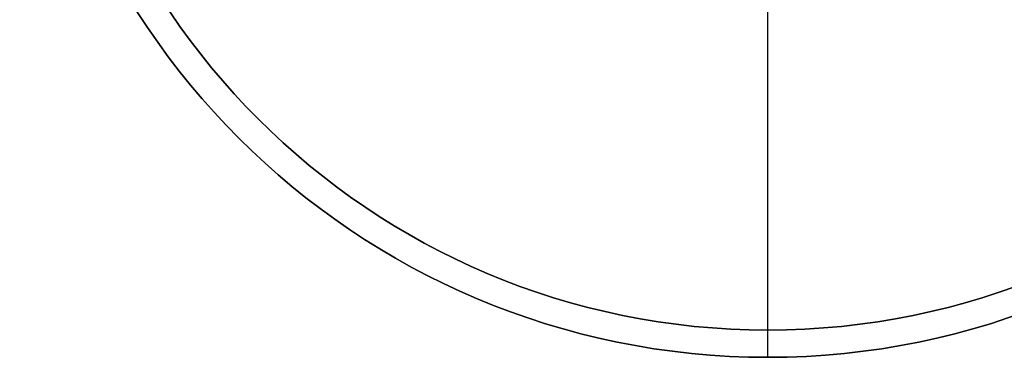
# Model space of a CAD drawing. Header units: millimetres. Extents: x -27.5 to 27.5, y -27.5 to 27.5.
# Tile 1 of 6: x -27.5 to 8.7, y -27.5 to -15.1. Entities that reach past the tile are written whole.
import ezdxf

# ---------------------------------------------------------------- set-up
doc = ezdxf.new("R2010")
doc.units = ezdxf.units.MM
doc.layers.add('Capa 01', color=7, linetype='Continuous')

msp = doc.modelspace()

# ---------------------------------------------------------------- linework, layer by layer
at = {"layer": 'Capa 01'}
for p, q in [((-0.029, -26.467, 927.75), (-0.029, -4.967, 927.75)), ((-0.029, -27.467, 926.75), (-0.029, -5.967, 926.75)), ((-0.029, -26.467, 1111.75), (-0.029, -26.467, 927.75)), ((-0.029, -27.467, 1111.75), (-0.029, -26.467, 1111.75)), ((-0.029, -27.467, 1111.75), (-0.029, -27.467, 926.75))]:
    msp.add_line(p, q, dxfattribs=at)
at = {"layer": 'Capa 01', "extrusion": (0, 0, -1)}
for centre, radius in [((0.029, 0.033, -1111.75), 27.5), ((0.029, 0.033, -1019.25), 27.5), ((0.029, 0.033, -1111.75), 26.5), ((0.029, 0.033, -1019.75), 26.5)]:
    msp.add_arc(centre, radius, 180, 0, dxfattribs=at)
at = {"layer": 'Capa 01'}
for centre, radius in [((-0.029, 0.033, 926.75), 27.5), ((-0.029, 0.033, 927.75), 26.5)]:
    msp.add_arc(centre, radius, 180, 0, dxfattribs=at)

doc.saveas('drawing.dxf')
